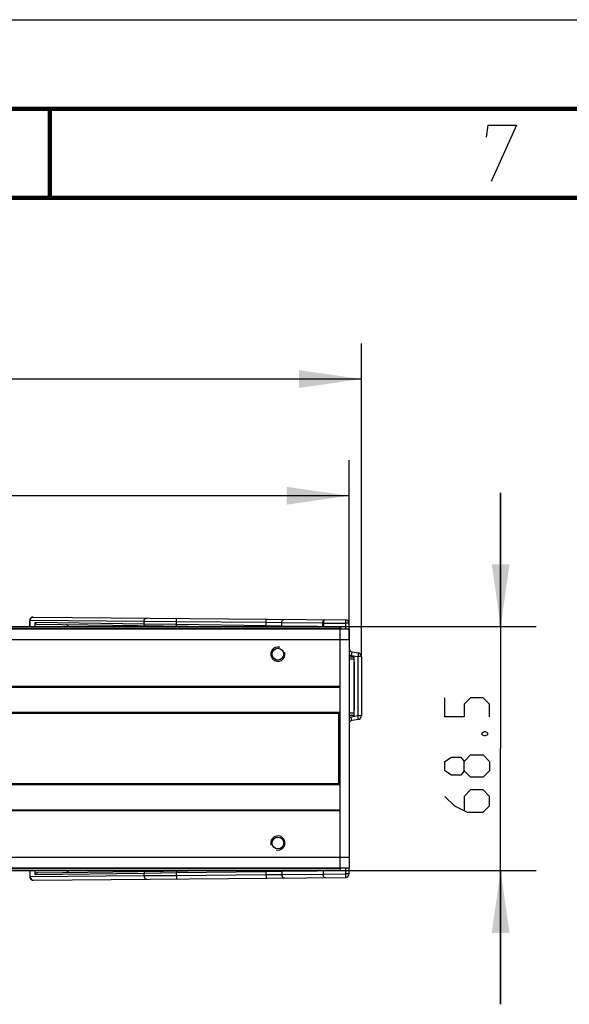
# Model space of a CAD drawing. Header units: millimetres. Extents: x 0 to 420, y 0 to 297.
# Tile 101 of 114: x 316 to 347, y 242 to 297. Entities that reach past the tile are written whole.
import ezdxf

# ---------------------------------------------------------------- set-up
doc = ezdxf.new("R2010")
doc.units = ezdxf.units.MM
doc.header["$LTSCALE"] = 23.1
doc.layers.get('0').update_dxf_attribs({"linetype": 'CONTINUOUS'})
doc.layers.add('02___PRT_ALL_AXES', color=7, linetype='CONTINUOUS')
doc.layers.add('DIM_PILOTEES', color=7, linetype='CONTINUOUS')
doc.styles.get("Standard").update_dxf_attribs({"font": 'txt', "width": 0.7})
doc.dimstyles.new('DIMSTYLE_1', dxfattribs={"dimtxt": 2.5, "dimasz": 3.5, "dimexe": 2, "dimexo": 0, "dimtad": 1, "dimlfac": 5, "dimdsep": 46, "dimtxsty": 'STANDARD', "dimblk": '_FILLED', "dimblk1": '_FILLED', "dimblk2": '_FILLED', "dimcen": 0.09, "dimazin": 2, "dimtp": 0.8, "dimtm": 0.8, "dimtfac": 1, "dimtofl": 0, "dimtmove": 0, "dimatfit": 3, "dimldrblk": '_FILLED', "dimfxl": 1, "dimtolj": 1, "dimarcsym": 0})
doc.dimstyles.new('DIMSTYLE_2', dxfattribs={"dimtxt": 2.5, "dimasz": 3.5, "dimexe": 2, "dimexo": 0, "dimtad": 1, "dimdec": 0, "dimlfac": 5, "dimdsep": 46, "dimtxsty": 'STANDARD', "dimblk": '_FILLED', "dimblk1": '_FILLED', "dimblk2": '_FILLED', "dimcen": 0.09, "dimazin": 2, "dimtp": 1.2, "dimtm": 1.2, "dimtfac": 1, "dimtdec": 0, "dimtofl": 0, "dimtmove": 0, "dimatfit": 3, "dimldrblk": '_FILLED', "dimfxl": 1, "dimtolj": 1, "dimarcsym": 0})
doc.dimstyles.new('DIMSTYLE_4', dxfattribs={"dimtxt": 2.5, "dimasz": 3.5, "dimexe": 2, "dimexo": 0, "dimtad": 1, "dimlfac": 5, "dimdsep": 46, "dimtxsty": 'STANDARD', "dimblk": '_FILLED', "dimblk1": '_FILLED', "dimblk2": '_FILLED', "dimcen": 0.09, "dimazin": 2, "dimtp": 0.3, "dimtm": 0.3, "dimtfac": 1, "dimtofl": 0, "dimtmove": 0, "dimatfit": 3, "dimldrblk": '_FILLED', "dimfxl": 1, "dimtolj": 1, "dimarcsym": 0})

# ---------------------------------------------------------------- blocks, each defined once
blk = doc.blocks.new('_FILLED')
at = {"color": 0, "linetype": 'BYBLOCK'}
blk.add_solid([(0, 0), (-1, 0.143), (-1, -0.143)], dxfattribs=at)
blk = doc.blocks.new('*D0')
at = {"layer": 'DIM_PILOTEES', "color": 2, "linetype": 'CONTINUOUS'}
for p, q in [((134.296, 262.193), (134.296, 272.282)), ((334.296, 262.193), (334.296, 272.282)), ((134.296, 270.282), (234.296, 270.282)), ((334.296, 270.282), (234.296, 270.282))]:
    blk.add_line(p, q, dxfattribs=at)
at = {"layer": 'DIM_PILOTEES', "color": 2, "linetype": 'CONTINUOUS', "xscale": 3.5, "yscale": 3.5, "zscale": 3.5, "rotation": 180}
blk.add_blockref('_FILLED', (134.296, 270.282), dxfattribs=at)
at = {"layer": 'DIM_PILOTEES', "color": 2, "linetype": 'CONTINUOUS', "xscale": 3.5, "yscale": 3.5, "zscale": 3.5}
blk.add_blockref('_FILLED', (334.296, 270.282), dxfattribs=at)
blk = doc.blocks.new('*D1')
at = {"layer": 'DIM_PILOTEES', "color": 2, "linetype": 'CONTINUOUS'}
for p, q in [((133.606, 254.262), (133.606, 278.834)), ((334.986, 261.262), (334.986, 278.834)), ((133.606, 276.834), (234.296, 276.834)), ((334.986, 276.834), (234.296, 276.834))]:
    blk.add_line(p, q, dxfattribs=at)
at = {"layer": 'DIM_PILOTEES', "color": 2, "linetype": 'CONTINUOUS', "xscale": 3.5, "yscale": 3.5, "zscale": 3.5, "rotation": 180}
blk.add_blockref('_FILLED', (133.606, 276.834), dxfattribs=at)
at = {"layer": 'DIM_PILOTEES', "color": 2, "linetype": 'CONTINUOUS', "xscale": 3.5, "yscale": 3.5, "zscale": 3.5}
blk.add_blockref('_FILLED', (334.986, 276.834), dxfattribs=at)
blk = doc.blocks.new('*D3')
at = {"layer": 'DIM_PILOTEES', "color": 2, "linetype": 'CONTINUOUS'}
for p, q in [((342.797, 262.943), (342.797, 270.443)), ((342.797, 270.443), (342.797, 256.093)), ((333.796, 262.943), (344.797, 262.943)), ((342.797, 241.743), (342.797, 256.093)), ((333.796, 249.243), (344.797, 249.243)), ((342.797, 249.243), (342.797, 241.743))]:
    blk.add_line(p, q, dxfattribs=at)
at = {"layer": 'DIM_PILOTEES', "color": 2, "linetype": 'CONTINUOUS', "xscale": 3.5, "yscale": 3.5, "zscale": 3.5}
for p, rotation in [((342.797, 262.943), 270), ((342.797, 249.243), 90)]:
    blk.add_blockref('_FILLED', p, dxfattribs=dict(at, rotation=rotation))

msp = doc.modelspace()

# ---------------------------------------------------------------- linework, layer by layer
at = {"color": 7, "linetype": 'CONTINUOUS'}
for p, q in [((0, 297), (420, 297)), ((25, 286.9999), (410, 286.9999)), ((316.3954, 263.2765), (316.3686, 263.2765)), ((316.3686, 262.9428), (316.3686, 263.2765)), ((322.7866, 263.2208), (316.3954, 263.2765)), ((316.3954, 262.9428), (316.3954, 263.2765)), ((316.5703, 263.4765), (334.0874, 263.3237)), ((322.8223, 263.0783), (316.684, 263.1639)), ((316.684, 262.9428), (316.684, 263.1639)), ((325.2543, 262.9455), (316.7981, 263.0636)), ((324.6053, 263.2064), (322.7866, 263.2208)), ((322.7866, 263.0787), (322.7866, 263.2208)), ((324.6053, 263.0545), (322.7866, 263.0787)), ((324.6039, 262.9546), (324.6053, 263.0545)), ((324.6053, 263.2064), (324.607, 263.4064)), ((329.6456, 263.1624), (324.6053, 263.2064)), ((324.6053, 263.0545), (324.6053, 263.2064)), ((329.6456, 262.9842), (324.6053, 263.0545)), ((329.6456, 263.1624), (329.6473, 263.3624)), ((330.5116, 263.1533), (329.6456, 263.1624)), ((329.6456, 262.9842), (329.6456, 263.1624)), ((332.8156, 263.1332), (330.5116, 263.1533)), ((330.5116, 262.9709), (330.5116, 263.1533)), ((332.8156, 263.1332), (332.8676, 263.1343)), ((332.8156, 262.9387), (332.8156, 263.1332)), ((332.8676, 263.1343), (334.0856, 263.1237)), ((332.8676, 262.9387), (332.8676, 263.1343)), ((334.0874, 263.3237), (334.0856, 263.1237)), ((334.2856, 263.1237), (334.0856, 263.1237)), ((334.0856, 263.1237), (334.0856, 262.7928)), ((334.2856, 263.1237), (334.2856, 262.7928)), ((234.7957, 262.9428), (333.7957, 262.9428)), ((234.7957, 262.8428), (333.7957, 262.8428)), ((334.2957, 262.7928), (234.7957, 262.7928)), ((329.645, 262.9428), (329.6456, 262.9842)), ((330.5116, 262.9709), (329.6456, 262.9842)), ((332.5185, 262.9428), (330.5116, 262.9709)), ((333.7957, 262.7928), (333.7957, 262.9428)), ((334.2957, 262.7928), (334.2957, 249.3928)), ((334.2957, 262.1928), (234.7957, 262.1928)), ((334.4509, 261.5237), (334.4162, 261.3267)), ((334.4509, 261.5237), (334.8204, 261.4586)), ((334.8204, 261.4586), (334.7856, 261.2616)), ((334.5675, 261.2316), (334.2957, 261.2316)), ((334.5675, 261.1128), (334.2957, 261.1128)), ((334.4162, 261.3267), (334.7856, 261.2616)), ((334.5675, 257.9541), (334.5675, 261.2316)), ((334.5675, 260.8928), (334.5879, 260.8928)), ((334.5879, 258.2928), (334.5879, 260.8928)), ((334.9856, 261.2616), (334.7856, 261.2616)), ((334.7856, 261.2616), (334.7856, 257.9241)), ((334.9856, 261.2616), (334.9856, 257.9241)), ((333.7957, 259.5726), (234.7957, 259.5726)), ((333.7957, 259.5275), (234.7957, 259.5275)), ((333.7957, 258.1145), (234.7957, 258.1145)), ((333.7957, 258.0597), (234.7957, 258.0597)), ((333.7117, 254.1248), (333.7117, 258.0609)), ((334.5675, 258.0728), (334.2957, 258.0728)), ((334.5675, 258.2928), (334.5879, 258.2928)), ((334.5675, 257.9541), (334.2957, 257.9541)), ((334.7856, 257.9241), (334.4162, 257.8589)), ((334.4509, 257.662), (334.4162, 257.8589)), ((334.8204, 257.7271), (334.4509, 257.662)), ((334.9856, 257.9241), (334.7856, 257.9241)), ((334.8204, 257.7271), (334.7856, 257.9241)), ((234.7957, 254.126), (333.7957, 254.126)), ((234.7957, 254.0711), (333.7957, 254.0711)), ((234.7957, 252.6582), (333.7957, 252.6582)), ((234.7957, 252.6131), (333.7957, 252.6131)), ((234.7957, 249.9928), (334.2957, 249.9928)), ((234.7957, 249.3928), (334.2957, 249.3928)), ((333.7957, 249.3428), (234.7957, 249.3428)), ((333.7957, 249.2428), (234.7957, 249.2428)), ((316.3686, 249.2428), (316.3686, 248.9091)), ((316.3954, 248.9091), (316.3954, 249.2428)), ((316.684, 249.0217), (316.684, 249.2428)), ((316.7981, 249.1221), (325.2543, 249.2402)), ((324.6039, 249.2311), (324.6053, 249.1311)), ((329.645, 249.2428), (329.6456, 249.2015)), ((329.6456, 249.2015), (330.5116, 249.2148)), ((330.5116, 249.2148), (332.5185, 249.2428)), ((330.5116, 249.2148), (330.5116, 249.0323)), ((332.8329, 249.2472), (332.8329, 249.0526)), ((333.7957, 249.3928), (333.7957, 249.2428)), ((334.0856, 249.3928), (334.0856, 249.062)), ((334.2856, 249.3928), (334.2856, 249.062)), ((316.3686, 248.9091), (316.3954, 248.9091)), ((316.3954, 248.9091), (322.7866, 248.9649)), ((316.5703, 248.7092), (334.0874, 248.862)), ((316.684, 249.0217), (322.7866, 249.1069)), ((322.7866, 249.1069), (324.6053, 249.1311)), ((322.7866, 248.9649), (322.7866, 249.1069)), ((322.7866, 248.9649), (324.6053, 248.9793)), ((322.8964, 249.1084), (324.6053, 249.1311)), ((324.6053, 249.1311), (329.6456, 249.2015)), ((324.6053, 248.9793), (324.6053, 249.1311)), ((324.6053, 248.9793), (329.6456, 249.0233)), ((324.6053, 248.9793), (324.607, 248.7793)), ((329.6456, 249.0233), (329.6456, 249.2015)), ((329.6456, 249.0233), (330.5116, 249.0323)), ((329.6456, 249.0233), (329.6473, 248.8233)), ((330.5116, 249.0323), (332.8329, 249.0526)), ((332.8329, 249.0511), (334.0856, 249.062)), ((334.2856, 249.062), (334.0856, 249.062)), ((334.0856, 249.062), (334.0874, 248.862))]:
    msp.add_line(p, q, dxfattribs=at)
at = {"color": 3, "linetype": 'CONTINUOUS'}
msp.add_line((333.7957, 249.3928), (333.7957, 262.7928), dxfattribs=at)
at = {"color": 7, "linetype": 'CONTINUOUS', "const_width": 0.25}
for points in [[(415, 292), (20, 292)], [(317.5002, 292), (317.5002, 287)], [(25, 287), (410, 287)]]:
    msp.add_lwpolyline(points, dxfattribs=at)
at = {"color": 2, "linetype": 'CONTINUOUS'}
msp.add_lwpolyline([(341.9937, 290.4), (342.1039, 291.075), (343.6789, 291.075), (342.2646, 287.925)], dxfattribs=at)
at = {"color": 7, "linetype": 'CONTINUOUS'}
for centre, radius, start, end in [((316.5686, 263.2765), 0.2, 89.5, 180), ((334.0856, 263.1237), 0.2, 0, 89.5), ((330.6262, 262.9706), 0.1146, 179.87559, 194.05887), ((333.7279, 262.7271), 0.16, 24.28704, 64.89488), ((334.4856, 261.7207), 0.2, 197.24497, 260), ((334.4856, 261.7207), 0.4, 241.58322, 260), ((334.7856, 261.2616), 0.2, 0, 80), ((334.3279, 260.8928), 0.26, 0, 22.88606), ((334.3279, 258.2928), 0.26, 337.11394, 360), ((334.4856, 257.465), 0.2, 100, 162.75503), ((334.4856, 257.465), 0.4, 100, 118.4173), ((334.7856, 257.9241), 0.2, 280, 360), ((330.6262, 249.2151), 0.1146, 165.94112, 180.12439), ((333.7279, 249.4585), 0.1, 312.89608, 330.26667), ((333.653, 249.4398), 0.1758, 337.0726, 344.45733), ((316.5686, 248.9091), 0.2, 180, 270.5), ((334.0856, 249.062), 0.2, 270.5, 360)]:
    msp.add_arc(centre, radius, start, end, dxfattribs=at)
at = {"color": 2, "linetype": 'CONTINUOUS'}
for centre, start, end in [((330.2957, 261.3928), 75, 15), ((330.2957, 250.7928), 255, 195)]:
    msp.add_arc(centre, 0.4, start, end, dxfattribs=at)
at = {"color": 7, "linetype": 'CONTINUOUS'}
for centre, major_axis, start_param, end_param in [((316.7995, 263.1635), (0.1155, -0.0016), -3.1295008, -1.5707963), ((318.4161, 262.9409), (-0.1155, 0.0016), -3.1295008, -1.5707963), ((318.4161, 249.2447), (0.1155, 0.0016), -1.5707963, -0.0120919), ((316.7995, 249.0221), (0.1155, 0.0016), 1.5707963, 3.1295008)]:
    msp.add_ellipse(centre, major_axis=major_axis, ratio=0.8660043, start_param=start_param, end_param=end_param, dxfattribs=at)
for points in [[(316.3954, 263.2765), (316.3954, 263.3003), (316.3992, 263.3243), (316.4066, 263.3469)], [(324.0871, 262.9618), (324.1045, 262.9615), (324.1225, 262.9545), (324.1359, 262.9434)], [(324.1403, 262.961), (324.1471, 262.9609), (324.1539, 262.9596), (324.1602, 262.9573)], [(324.1602, 262.9573), (324.1687, 262.9543), (324.1767, 262.9494), (324.1834, 262.9434)], [(324.1699, 262.9606), (324.1804, 262.9605), (324.1903, 262.952), (324.1964, 262.9434)], [(324.5012, 262.956), (324.5101, 262.9559), (324.5188, 262.9498), (324.5245, 262.943)], [(324.0871, 249.2239), (324.1045, 249.2242), (324.1225, 249.2312), (324.1359, 249.2422)], [(324.1403, 249.2247), (324.1471, 249.2247), (324.1539, 249.2261), (324.1602, 249.2283)], [(324.1602, 249.2283), (324.1687, 249.2314), (324.1767, 249.2363), (324.1834, 249.2423)], [(324.1699, 249.2251), (324.1804, 249.2252), (324.1903, 249.2337), (324.1964, 249.2423)], [(324.5012, 249.2297), (324.5101, 249.2298), (324.5188, 249.2359), (324.5245, 249.2427)], [(333.8149, 249.3713), (333.8098, 249.3591), (333.8034, 249.3475), (333.7961, 249.3366)], [(316.3954, 248.9091), (316.3954, 248.8852), (316.3993, 248.861), (316.4068, 248.8382)], [(316.5332, 248.7135), (316.5453, 248.7106), (316.5578, 248.709), (316.5703, 248.7092)]]:
    msp.add_open_spline(points, degree=3, dxfattribs=at)
for points, knots in [([(316.4066, 263.3469), (316.4184, 263.3831), (316.4602, 263.4491), (316.5351, 263.4768), (316.5703, 263.4765)], [0, 0, 0, 0, 0.5198163, 1, 1, 1, 1]), ([(322.8718, 262.9787), (322.8494, 262.9791), (322.8016, 263.0042), (322.7865, 263.0539), (322.7866, 263.0787)], [0, 0, 0, 0, 0.4747944, 1, 1, 1, 1]), ([(322.7866, 263.2208), (322.7867, 263.2711), (322.8181, 263.3718), (322.9161, 263.4211), (322.9616, 263.4207)], [0, 0, 0, 0, 0.525404, 1, 1, 1, 1]), ([(330.5116, 263.1533), (330.5117, 263.2037), (330.5431, 263.3044), (330.6411, 263.3537), (330.6865, 263.3533)], [0, 0, 0, 0, 0.5254034, 1, 1, 1, 1]), ([(332.8156, 263.1332), (332.8158, 263.1834), (332.8326, 263.2731), (332.914, 263.3339), (332.9501, 263.3336)], [0, 0, 0, 0, 0.5815344, 1, 1, 1, 1]), ([(332.8676, 263.1343), (332.868, 263.183), (332.8727, 263.2525), (332.9237, 263.3338), (332.9501, 263.3336)], [0, 0, 0, 0, 0.6485021, 1, 1, 1, 1]), ([(324.5379, 262.9555), (324.5393, 262.9555), (324.5418, 262.95), (324.5426, 262.9462), (324.5433, 262.9431)], [0, 0, 0, 0, 0.3072893, 1, 1, 1, 1]), ([(324.5379, 249.2302), (324.5393, 249.2302), (324.5418, 249.2356), (324.5426, 249.2395), (324.5433, 249.2426)], [0, 0, 0, 0, 0.3072956, 1, 1, 1, 1]), ([(316.4068, 248.8382), (316.4118, 248.8229), (316.4366, 248.7676), (316.49, 248.7241), (316.5332, 248.7135)], [0, 0, 0, 0, 0.2665624, 1, 1, 1, 1]), ([(322.8718, 249.2069), (322.8494, 249.2066), (322.8016, 249.1815), (322.7865, 249.1318), (322.7866, 249.1069)], [0, 0, 0, 0, 0.4747933, 1, 1, 1, 1]), ([(322.7866, 248.9649), (322.7867, 248.9146), (322.8181, 248.8139), (322.9161, 248.7645), (322.9616, 248.7649)], [0, 0, 0, 0, 0.5254044, 1, 1, 1, 1]), ([(330.5116, 249.0323), (330.5117, 248.982), (330.5431, 248.8813), (330.6411, 248.8319), (330.6865, 248.8323)], [0, 0, 0, 0, 0.525404, 1, 1, 1, 1]), ([(332.9501, 248.8521), (332.9355, 248.852), (332.8914, 248.868), (332.8446, 248.9436), (332.8329, 249.0127), (332.8329, 249.0526)], [0, 0, 0, 0, 0.1748595, 0.5237436, 1, 1, 1, 1])]:
    msp.add_open_spline(points, degree=3, knots=knots, dxfattribs=at)
at = {"layer": '02___PRT_ALL_AXES', "color": 7, "linetype": 'CONTINUOUS'}
for centre in [(330.2957, 261.3928), (330.2957, 250.7928)]:
    msp.add_circle(centre, 0.33, dxfattribs=at)
at = {"layer": 'DIM_PILOTEES', "color": 2, "linetype": 'CONTINUOUS'}
for points in [[(342.172, 257.8785), (342.172, 258.5928), (341.8148, 258.95), (341.1005, 258.95), (340.7434, 258.5928), (340.7434, 257.8785), (339.6719, 257.8785), (339.6719, 258.95)], [(341.7553, 256.9857), (341.8743, 257.0452), (341.9339, 257.0452), (342.0529, 256.9857), (342.0529, 256.8666), (341.9339, 256.8071), (341.8743, 256.8071), (341.7553, 256.8666), (341.7553, 256.9857)], [(340.7434, 254.8429), (340.5648, 254.6048), (340.0291, 254.6048), (339.6719, 254.8429), (339.6719, 255.3785), (340.0291, 255.6166), (340.5648, 255.6166), (340.7434, 255.3785), (341.1005, 255.7357), (341.8148, 255.7357), (342.172, 255.3785), (342.172, 254.8429), (341.8148, 254.4857)], [(341.8148, 254.4857), (341.1005, 254.4857), (340.7434, 254.8429), (340.7434, 255.3785)], [(339.6719, 253.4143), (340.2077, 252.8786), (340.922, 252.5214), (341.8148, 252.5214), (342.172, 252.8786), (342.172, 253.4143), (341.8148, 253.7714), (341.1005, 253.7714), (340.7434, 253.4143), (340.7434, 252.6405)]]:
    msp.add_lwpolyline(points, dxfattribs=at)

# ---------------------------------------------------------------- dimensions: what is measured, and where the dimension line sits
for base, p1, p2, dimstyle, picture, middle in [((334.9856, 276.8337), (133.6057, 254.2616), (334.9856, 261.2616), 'DIMSTYLE_2', '*D1', (230.635, 276.8337)), ((334.2957, 270.2824), (134.2957, 262.1928), (334.2957, 262.1928), 'DIMSTYLE_1', '*D0', (230.635, 270.2824))]:
    dim = msp.add_linear_dim(base=base, p1=p1, p2=p2, dimstyle=dimstyle, dxfattribs=at)
    dim.commit()
    dim.dimension.update_dxf_attribs({"geometry": picture, "text_midpoint": middle, "dimtype": 160})
dim = msp.add_linear_dim(base=(342.7969, 249.2428), p1=(333.7957, 262.9428), p2=(333.7957, 249.2428), angle=270, dimstyle='DIMSTYLE_4', dxfattribs=at)
dim.commit()
dim.dimension.update_dxf_attribs({"geometry": '*D3', "text_midpoint": (342.7969, 252.5214), "dimtype": 160})

doc.saveas('drawing.dxf')
